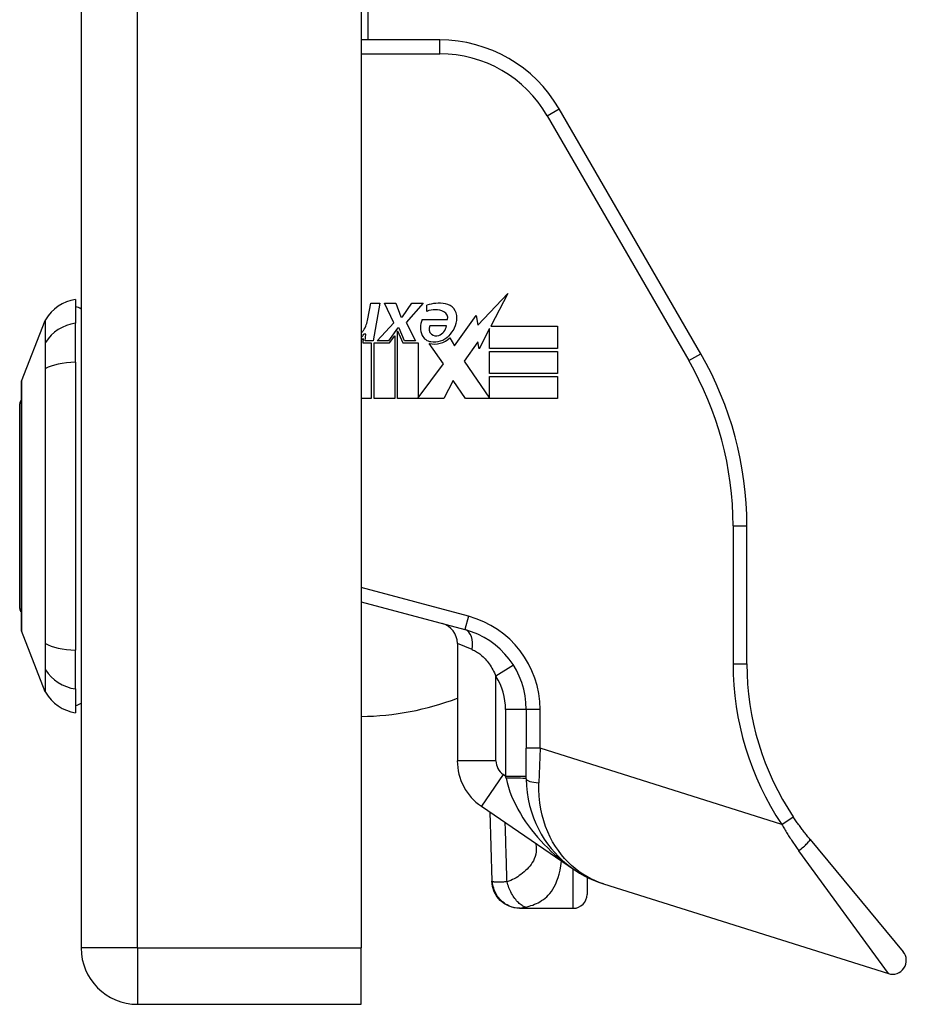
# Model space of a CAD drawing. Header units: inches. Extents: x 7 to 174, y 10 to 93.
# Tile 119 of 132: x 103.63 to 106.16, y 28.98 to 31.79. Entities that reach past the tile are written whole.
import ezdxf

# ---------------------------------------------------------------- set-up
doc = ezdxf.new("R2010")
doc.units = ezdxf.units.IN
doc.header["$MEASUREMENT"] = 0
doc.layers.add('Visible Edges(ANSI)', color=7, linetype='Continuous', lineweight=25)
doc.layers.add('Visible Tangent Edges(ANSI)', color=7, linetype='Continuous', lineweight=25)

msp = doc.modelspace()

# ---------------------------------------------------------------- linework, layer by layer
at = {"layer": 'Visible Edges(ANSI)'}
for p, q in [((103.8059, 70.6177), (103.8059, 29.1367)), ((104.6059, 70.6177), (104.6059, 29.1367)), ((104.6244, 48.8921), (104.6244, 31.7321)), ((104.8301, 31.7321), (104.6059, 31.7321)), ((105.5752, 30.8353), (105.1711, 31.5352)), ((103.7902, 30.9903), (103.7902, 30.9222)), ((104.9384, 30.9167), (105.0247, 31.0076)), ((105.0247, 31.0076), (104.9758, 30.9137)), ((104.625, 30.935), (104.6328, 30.9793)), ((104.6328, 30.9793), (104.6588, 30.9793)), ((104.6588, 30.9793), (104.6399, 30.8718)), ((104.6724, 30.9793), (104.7043, 30.9793)), ((104.699, 30.924), (104.6724, 30.9793)), ((104.7043, 30.9793), (104.7191, 30.9409)), ((104.7238, 30.9409), (104.7504, 30.9793)), ((104.7822, 30.9793), (104.7338, 30.9244)), ((104.7504, 30.9793), (104.7822, 30.9793)), ((104.7929, 30.9563), (104.7929, 30.974)), ((103.6357, 30.7566), (103.7033, 30.9306)), ((104.7191, 30.9409), (104.7238, 30.9409)), ((104.7799, 30.9326), (104.8519, 30.9326)), ((104.8726, 30.8579), (104.9344, 30.9446)), ((104.9344, 30.9446), (104.9384, 30.9167)), ((103.7902, 30.8115), (103.7902, 30.9222)), ((104.6511, 30.8718), (104.699, 30.924)), ((104.7096, 30.908), (104.6833, 30.8718)), ((104.7137, 30.908), (104.7096, 30.908)), ((104.7096, 30.901), (104.7244, 30.8662)), ((104.7096, 30.707), (104.7096, 30.901)), ((104.7291, 30.8718), (104.7137, 30.908)), ((104.7338, 30.9244), (104.761, 30.8718)), ((104.849, 30.9149), (104.8017, 30.9149)), ((104.9724, 30.9072), (104.9423, 30.8494)), ((104.9724, 30.8505), (104.9724, 30.9072)), ((104.9758, 30.9137), (105.1667, 30.9137)), ((105.1667, 30.9137), (105.1667, 30.8505)), ((104.6115, 30.8783), (104.6104, 30.8662)), ((104.6191, 30.8907), (104.6134, 30.8907)), ((104.6175, 30.8718), (104.6191, 30.8907)), ((104.6865, 30.8662), (104.7013, 30.8866)), ((104.7013, 30.8866), (104.7013, 30.707)), ((104.8589, 30.8807), (104.8726, 30.8579)), ((104.6104, 30.8662), (104.6346, 30.8662)), ((104.6399, 30.8718), (104.6175, 30.8718)), ((104.6346, 30.8662), (104.6346, 30.707)), ((104.6429, 30.8662), (104.6865, 30.8662)), ((104.6429, 30.707), (104.6429, 30.8662)), ((104.6833, 30.8718), (104.6511, 30.8718)), ((104.7244, 30.8662), (104.7687, 30.8662)), ((104.761, 30.8718), (104.7291, 30.8718)), ((104.7687, 30.8662), (104.7687, 30.7095)), ((104.8407, 30.806), (104.8, 30.8647)), ((104.9384, 30.8692), (104.8998, 30.8139)), ((104.9423, 30.8494), (104.9384, 30.8692)), ((105.1667, 30.8505), (104.9724, 30.8505)), ((104.9724, 30.8417), (105.1667, 30.8417)), ((104.9724, 30.7785), (104.9724, 30.8417)), ((105.1667, 30.8417), (105.1667, 30.7785)), ((103.7902, 30.8115), (103.7902, 29.988)), ((104.7687, 30.7095), (104.8407, 30.806)), ((104.8998, 30.8139), (104.9724, 30.7082)), ((105.1667, 30.7785), (104.9724, 30.7785)), ((104.9724, 30.7702), (105.1667, 30.7702)), ((104.9724, 30.7082), (104.9724, 30.7702)), ((105.1667, 30.7702), (105.1667, 30.707)), ((104.8686, 30.7584), (104.8413, 30.707)), ((104.9033, 30.707), (104.8686, 30.7584)), ((104.6346, 30.707), (104.6059, 30.707)), ((104.7013, 30.707), (104.6429, 30.707)), ((104.8413, 30.707), (104.7096, 30.707)), ((105.1667, 30.707), (104.9033, 30.707)), ((103.6304, 30.107), (103.6304, 30.6924)), ((105.707, 29.9488), (105.707, 30.3432)), ((104.6059, 30.126), (104.902, 30.0467)), ((103.7033, 29.8689), (103.6357, 30.0429)), ((104.8803, 30.0072), (104.8803, 29.6719)), ((103.7902, 29.8772), (103.7902, 29.988)), ((103.7902, 29.8772), (103.7902, 29.8092)), ((105.0771, 29.8185), (105.0771, 29.7074)), ((105.0771, 29.6205), (105.0771, 29.7074)), ((104.9489, 29.5419), (105.2144, 29.3604)), ((104.9728, 29.5255), (104.9788, 29.3273)), ((105.888, 29.4466), (106.1534, 29.1261)), ((105.2508, 29.339), (105.2508, 29.2895)), ((105.2974, 29.3201), (106.1112, 29.0635)), ((105.0582, 29.2501), (105.0594, 29.2501)), ((105.0594, 29.2501), (105.2114, 29.2501)), ((104.6059, 28.9757), (104.6059, 29.1367)), ((103.9669, 28.9757), (104.6059, 28.9757))]:
    msp.add_line(p, q, dxfattribs=at)
at = {"layer": 'Visible Edges(ANSI)', "flags": 128}
for points in [[(103.6353, 30.7548), (103.6353, 30.7544), (103.6353, 30.7531), (103.6353, 30.751), (103.6353, 30.748), (103.6353, 30.7442), (103.6353, 30.7396), (103.6353, 30.7341), (103.6352, 30.7278), (103.6352, 30.7207), (103.6352, 30.7129), (103.6352, 30.7042), (103.6352, 30.6949), (103.6351, 30.6849), (103.6351, 30.6742), (103.6351, 30.6629), (103.6351, 30.6509), (103.6351, 30.6383), (103.6351, 30.6252), (103.6351, 30.6114), (103.6352, 30.5972), (103.6352, 30.5825), (103.6352, 30.5674), (103.6352, 30.5518), (103.6352, 30.5358), (103.6353, 30.5194), (103.6353, 30.5028), (103.6353, 30.486), (103.6353, 30.4689), (103.6353, 30.4518), (103.6353, 30.4345), (103.6353, 30.4171), (103.6353, 30.3996), (103.6353, 30.3821), (103.6353, 30.3647), (103.6353, 30.3473), (103.6353, 30.3301), (103.6353, 30.3132), (103.6353, 30.2964), (103.6353, 30.2798), (103.6352, 30.2635), (103.6352, 30.2475), (103.6352, 30.2318), (103.6352, 30.2166), (103.6352, 30.2019), (103.6351, 30.1877), (103.6351, 30.174), (103.6351, 30.1609), (103.6351, 30.1483), (103.6351, 30.1363), (103.6351, 30.125), (103.6351, 30.1143), (103.6352, 30.1043), (103.6352, 30.095), (103.6352, 30.0864), (103.6352, 30.0786), (103.6352, 30.0715), (103.6353, 30.0653), (103.6353, 30.0599), (103.6353, 30.0552), (103.6353, 30.0514), (103.6353, 30.0484), (103.6353, 30.0463), (103.6353, 30.045), (103.6353, 30.0446)], [(105.0771, 29.6205), (105.0777, 29.6006), (105.0796, 29.5811), (105.0826, 29.5621), (105.0866, 29.5437), (105.0916, 29.526), (105.0975, 29.509), (105.1042, 29.4926), (105.1117, 29.4769), (105.1199, 29.4619), (105.1287, 29.4477), (105.1381, 29.4342), (105.148, 29.4213), (105.1585, 29.4092), (105.1694, 29.3978), (105.1807, 29.387), (105.1924, 29.3769), (105.2045, 29.3675), (105.2169, 29.3587), (105.2296, 29.3507), (105.2426, 29.3432), (105.256, 29.3365), (105.2695, 29.3303), (105.2833, 29.3249), (105.2974, 29.3201)], [(105.888, 29.4466), (105.8859, 29.4492), (105.8837, 29.4518), (105.8816, 29.4544), (105.8795, 29.4571), (105.8774, 29.4597), (105.8753, 29.4623), (105.8732, 29.465), (105.8712, 29.4677), (105.8691, 29.4703), (105.8671, 29.473), (105.865, 29.4757), (105.863, 29.4784), (105.861, 29.4811), (105.859, 29.4839), (105.857, 29.4866), (105.855, 29.4893), (105.8531, 29.4921), (105.8511, 29.4948), (105.8492, 29.4976), (105.8472, 29.5004), (105.8453, 29.5032), (105.8434, 29.506), (105.8415, 29.5087), (105.8396, 29.5116)], [(105.0582, 29.2501), (105.043, 29.2516), (105.0284, 29.2559), (105.0148, 29.263), (105.0029, 29.2726), (104.993, 29.2843), (104.9855, 29.2976), (104.9807, 29.3122), (104.9788, 29.3273)]]:
    msp.add_lwpolyline(points, dxfattribs=at)
at = {"layer": 'Visible Edges(ANSI)'}
for centre, radius, start, end in [((104.8301, 31.3384), 0.3937, 30, 90), ((103.8065, 30.8733), 0.1181, 97.9413, 150.2709), ((103.7823, 30.9312), 0.0394, 53.1301, 78.463), ((104.8285, 30.8599), 0.1195, 81.5605, 107.3343), ((104.8161, 30.9005), 0.0604, 64.6784, 112.5609), ((104.8403, 30.9397), 0.0388, 356.5646, 81.5605), ((103.7125, 30.927), 0.00984, 150.2709, 158.7495), ((104.5349, 30.9509), 0.0915, 327.5992, 350), ((104.8307, 30.9102), 0.0555, 156.1555, 203.8445), ((104.8338, 30.938), 0.0189, 343.5261, 64.6784), ((104.8009, 30.9421), 0.0784, 314.1684, 356.5646), ((104.5912, 30.9151), 0.0248, 306.3555, 327.5992), ((104.8182, 30.9059), 0.0188, 151.4547, 231.1652), ((104.8162, 30.9189), 0.0331, 289.3797, 352.9975), ((104.5736, 30.9161), 0.0472, 313.1438, 327.4114), ((104.5771, 30.9108), 0.0472, 307.5478, 316.5849), ((104.8073, 30.8998), 0.0299, 203.8445, 265.0802), ((104.8145, 30.928), 0.065, 257.079, 313.1785), ((104.8145, 30.928), 0.0588, 260.4085, 314.1684), ((104.82, 30.9081), 0.0216, 231.1652, 289.3797), ((104.7228, 30.3432), 0.9843, 0, 30), ((103.6402, 30.7548), 0.00492, 158.7495, 179.7912), ((103.6422, 30.6924), 0.0118, 126.6507, 180), ((103.6422, 30.107), 0.0118, 180, 233.3493), ((104.8212, 30.0072), 0.0591, 0, 75), ((103.6402, 30.0446), 0.00492, 180.2088, 201.2505), ((104.8409, 29.8185), 0.2362, 0, 75), ((106.4944, 29.9488), 0.7874, 180, 213.7355), ((103.7125, 29.8725), 0.00984, 201.2505, 209.7291), ((103.8065, 29.9262), 0.1181, 209.7291, 262.0587), ((103.7823, 29.8682), 0.0394, 281.537, 306.8699), ((104.5963, 30.5985), 0.8, 270.6911, 290.7919), ((105.0377, 29.6719), 0.1575, 180, 235.65), ((105.2114, 29.2895), 0.0394, 270, 0), ((103.9669, 29.1367), 0.161, 180, 270), ((106.1231, 29.101), 0.0394, 252.5, 39.63)]:
    msp.add_arc(centre, radius, start, end, dxfattribs=at)
at = {"layer": 'Visible Tangent Edges(ANSI)'}
for p, q in [((103.9669, 29.1367), (103.9669, 70.6177)), ((104.8301, 31.6927), (104.8301, 31.7321)), ((104.6059, 31.6927), (104.8301, 31.6927)), ((105.137, 31.5155), (105.1711, 31.5352)), ((105.137, 31.5155), (105.5411, 30.8156)), ((103.7032, 30.8654), (103.7032, 30.8652)), ((105.5411, 30.8156), (105.5752, 30.8353)), ((103.7032, 30.7921), (103.7032, 30.7917)), ((105.6677, 30.3432), (105.6677, 29.9488)), ((105.6677, 30.3432), (105.707, 30.3432)), ((104.9122, 30.0847), (104.6059, 30.1668)), ((104.9122, 30.0847), (104.902, 30.0467)), ((103.7033, 29.8689), (103.6357, 30.0429)), ((103.7032, 30.0078), (103.7032, 30.0073)), ((104.9229, 29.9896), (104.8803, 30.0072)), ((105.0404, 29.945), (104.9905, 29.9134)), ((105.6677, 29.9488), (105.707, 29.9488)), ((103.7032, 29.9342), (103.7032, 29.9341)), ((104.9905, 29.6719), (104.9905, 29.9134)), ((105.0771, 29.8185), (105.0181, 29.8185)), ((105.0181, 29.8185), (105.0181, 29.6281)), ((105.1165, 29.8185), (105.0771, 29.8185)), ((105.1165, 29.7074), (105.1165, 29.8185)), ((105.1165, 29.7074), (105.0771, 29.7074)), ((105.1165, 29.7074), (105.1129, 29.6092)), ((105.8069, 29.4897), (105.1165, 29.7074)), ((104.9905, 29.6719), (104.8803, 29.6719)), ((105.0111, 29.6329), (104.9489, 29.5419)), ((105.0181, 29.6281), (105.0111, 29.6329)), ((105.0181, 29.6281), (105.0771, 29.6281)), ((105.0193, 29.6223), (105.0181, 29.6281)), ((105.8069, 29.4897), (105.8396, 29.5116)), ((106.1112, 29.0635), (105.8555, 29.4147)), ((105.2114, 29.2501), (105.2114, 29.3624)), ((103.9669, 29.1367), (103.8059, 29.1367)), ((103.9669, 29.1367), (103.9669, 28.9757)), ((103.9669, 29.1367), (104.6059, 29.1367))]:
    msp.add_line(p, q, dxfattribs=at)
at = {"layer": 'Visible Tangent Edges(ANSI)', "flags": 128}
for points in [[(103.7033, 30.9306), (103.7033, 30.9304), (103.7033, 30.9301), (103.7033, 30.9295), (103.7033, 30.9287), (103.7033, 30.9277), (103.7033, 30.9265), (103.7033, 30.925), (103.7033, 30.9233), (103.7033, 30.9213), (103.7033, 30.9192), (103.7033, 30.9168), (103.7033, 30.9141), (103.7033, 30.9113), (103.7033, 30.9082), (103.7033, 30.9049), (103.7033, 30.9014), (103.7033, 30.8976), (103.7033, 30.8937), (103.7033, 30.8895), (103.7033, 30.8851), (103.7032, 30.8805), (103.7032, 30.8757), (103.7032, 30.8707), (103.7032, 30.8654)], [(103.7042, 30.8673), (103.7041, 30.8725), (103.7041, 30.8775), (103.7041, 30.8823), (103.7041, 30.8869), (103.7041, 30.8913), (103.7041, 30.8954), (103.7041, 30.8993), (103.7041, 30.903), (103.704, 30.9065), (103.704, 30.9098), (103.704, 30.9128), (103.704, 30.9156), (103.704, 30.9182), (103.704, 30.9206), (103.704, 30.9228), (103.704, 30.9247), (103.704, 30.9264), (103.704, 30.9278), (103.7039, 30.9291), (103.7039, 30.9301), (103.7039, 30.9309), (103.7039, 30.9314), (103.7039, 30.9318), (103.7039, 30.9319)], [(103.7032, 30.8652), (103.7032, 30.8637), (103.7032, 30.862), (103.7032, 30.8601), (103.7032, 30.8581), (103.7032, 30.856), (103.7032, 30.8537), (103.7032, 30.8513), (103.7032, 30.8487), (103.7032, 30.846), (103.7032, 30.8432), (103.7032, 30.8402), (103.7032, 30.8371), (103.7032, 30.8339), (103.7032, 30.8306), (103.7032, 30.8271), (103.7032, 30.8236), (103.7032, 30.82), (103.7032, 30.8162), (103.7032, 30.8124), (103.7032, 30.8085), (103.7032, 30.8045), (103.7032, 30.8005), (103.7032, 30.7963), (103.7032, 30.7921)], [(103.7042, 30.7928), (103.7042, 30.7971), (103.7042, 30.8013), (103.7042, 30.8055), (103.7042, 30.8096), (103.7042, 30.8136), (103.7042, 30.8175), (103.7042, 30.8213), (103.7042, 30.825), (103.7042, 30.8286), (103.7042, 30.8322), (103.7042, 30.8356), (103.7042, 30.8388), (103.7042, 30.842), (103.7042, 30.845), (103.7042, 30.8479), (103.7042, 30.8507), (103.7042, 30.8533), (103.7042, 30.8557), (103.7042, 30.8581), (103.7042, 30.8602), (103.7042, 30.8622), (103.7042, 30.8641), (103.7042, 30.8658), (103.7042, 30.8673)], [(103.7032, 30.7917), (103.7032, 30.7602), (103.7033, 30.7284), (103.7033, 30.6963), (103.7033, 30.664), (103.7033, 30.6315), (103.7033, 30.5989), (103.7033, 30.5661), (103.7033, 30.5331), (103.7033, 30.5), (103.7033, 30.4669), (103.7033, 30.4337), (103.7033, 30.4005), (103.7033, 30.3672), (103.7033, 30.334), (103.7033, 30.3007), (103.7033, 30.2675), (103.7033, 30.2344), (103.7033, 30.2014), (103.7033, 30.1685), (103.7033, 30.1358), (103.7033, 30.1034), (103.7033, 30.0712), (103.7032, 30.0393), (103.7032, 30.0078)], [(103.7042, 30.0066), (103.7041, 30.0383), (103.7041, 30.0703), (103.7041, 30.1026), (103.7041, 30.1352), (103.704, 30.168), (103.704, 30.2009), (103.704, 30.234), (103.704, 30.2672), (103.704, 30.3005), (103.7039, 30.3338), (103.7039, 30.3672), (103.7039, 30.4005), (103.7039, 30.4337), (103.7039, 30.467), (103.704, 30.5002), (103.704, 30.5334), (103.704, 30.5664), (103.704, 30.5994), (103.704, 30.6321), (103.7041, 30.6647), (103.7041, 30.6971), (103.7041, 30.7293), (103.7041, 30.7612), (103.7042, 30.7928)], [(103.6353, 30.6743), (103.6353, 30.6808), (103.6353, 30.687), (103.6354, 30.6929), (103.6354, 30.6987), (103.6354, 30.7042), (103.6354, 30.7094), (103.6354, 30.7144), (103.6355, 30.7191), (103.6355, 30.7236), (103.6355, 30.7278), (103.6355, 30.7317), (103.6355, 30.7354), (103.6355, 30.7387), (103.6356, 30.7418), (103.6356, 30.7446), (103.6356, 30.7471), (103.6356, 30.7493), (103.6356, 30.7513), (103.6356, 30.7529), (103.6356, 30.7542), (103.6356, 30.7553), (103.6357, 30.756), (103.6357, 30.7565), (103.6357, 30.7566)], [(103.6353, 30.6273), (103.6353, 30.6294), (103.6353, 30.6315), (103.6353, 30.6336), (103.6353, 30.6357), (103.6353, 30.6378), (103.6353, 30.6399), (103.6353, 30.6419), (103.6353, 30.6439), (103.6353, 30.6459), (103.6353, 30.6479), (103.6353, 30.6499), (103.6353, 30.6519), (103.6353, 30.6539), (103.6353, 30.6558), (103.6353, 30.6577), (103.6353, 30.6596), (103.6353, 30.6615), (103.6353, 30.6634), (103.6353, 30.6653), (103.6353, 30.6671), (103.6353, 30.6689), (103.6353, 30.6708), (103.6353, 30.6726), (103.6353, 30.6743)], [(103.6353, 30.1722), (103.6353, 30.1883), (103.6354, 30.2052), (103.6354, 30.2228), (103.6355, 30.2409), (103.6355, 30.2596), (103.6355, 30.2788), (103.6356, 30.2983), (103.6356, 30.3181), (103.6356, 30.3382), (103.6356, 30.3586), (103.6357, 30.3792), (103.6357, 30.3998), (103.6357, 30.4204), (103.6356, 30.441), (103.6356, 30.4614), (103.6356, 30.4815), (103.6356, 30.5014), (103.6355, 30.521), (103.6355, 30.5401), (103.6355, 30.5588), (103.6354, 30.5769), (103.6354, 30.5944), (103.6353, 30.6112), (103.6353, 30.6273)], [(103.6353, 30.1251), (103.6353, 30.1269), (103.6353, 30.1287), (103.6353, 30.1305), (103.6353, 30.1324), (103.6353, 30.1342), (103.6353, 30.1361), (103.6353, 30.1379), (103.6353, 30.1398), (103.6353, 30.1417), (103.6353, 30.1437), (103.6353, 30.1456), (103.6353, 30.1476), (103.6353, 30.1495), (103.6353, 30.1515), (103.6353, 30.1535), (103.6353, 30.1555), (103.6353, 30.1576), (103.6353, 30.1596), (103.6353, 30.1617), (103.6353, 30.1637), (103.6353, 30.1658), (103.6353, 30.1679), (103.6353, 30.17), (103.6353, 30.1722)], [(103.6357, 30.0429), (103.6357, 30.043), (103.6357, 30.0435), (103.6356, 30.0442), (103.6356, 30.0453), (103.6356, 30.0466), (103.6356, 30.0482), (103.6356, 30.0502), (103.6356, 30.0524), (103.6356, 30.0549), (103.6356, 30.0577), (103.6355, 30.0607), (103.6355, 30.0641), (103.6355, 30.0677), (103.6355, 30.0716), (103.6355, 30.0758), (103.6355, 30.0803), (103.6354, 30.085), (103.6354, 30.09), (103.6354, 30.0952), (103.6354, 30.1007), (103.6354, 30.1065), (103.6353, 30.1125), (103.6353, 30.1187), (103.6353, 30.1251)], [(103.7032, 30.0073), (103.7032, 30.0031), (103.7032, 29.999), (103.7032, 29.9949), (103.7032, 29.991), (103.7032, 29.9871), (103.7032, 29.9832), (103.7032, 29.9795), (103.7032, 29.9759), (103.7032, 29.9723), (103.7032, 29.9689), (103.7032, 29.9656), (103.7032, 29.9624), (103.7032, 29.9593), (103.7032, 29.9563), (103.7032, 29.9535), (103.7032, 29.9508), (103.7032, 29.9482), (103.7032, 29.9458), (103.7032, 29.9435), (103.7032, 29.9413), (103.7032, 29.9393), (103.7032, 29.9375), (103.7032, 29.9358), (103.7032, 29.9342)], [(103.7042, 29.9322), (103.7042, 29.9337), (103.7042, 29.9354), (103.7042, 29.9372), (103.7042, 29.9392), (103.7042, 29.9414), (103.7042, 29.9437), (103.7042, 29.9462), (103.7042, 29.9488), (103.7042, 29.9516), (103.7042, 29.9545), (103.7042, 29.9575), (103.7042, 29.9606), (103.7042, 29.9639), (103.7042, 29.9673), (103.7042, 29.9708), (103.7042, 29.9744), (103.7042, 29.9782), (103.7042, 29.982), (103.7042, 29.9859), (103.7042, 29.9899), (103.7042, 29.994), (103.7042, 29.9981), (103.7042, 30.0024), (103.7042, 30.0066)], [(104.9229, 29.9896), (104.9259, 29.9884), (104.9289, 29.9869), (104.9319, 29.9853), (104.935, 29.9835), (104.9381, 29.9815), (104.9412, 29.9794), (104.9443, 29.9771), (104.9474, 29.9746), (104.9505, 29.972), (104.9536, 29.9692), (104.9567, 29.9662), (104.9597, 29.9631), (104.9627, 29.9598), (104.9656, 29.9563), (104.9685, 29.9526), (104.9712, 29.9488), (104.974, 29.9448), (104.9766, 29.9407), (104.9791, 29.9365), (104.9816, 29.9321), (104.984, 29.9276), (104.9862, 29.923), (104.9884, 29.9183), (104.9905, 29.9134)], [(103.7032, 29.9341), (103.7032, 29.9288), (103.7032, 29.9238), (103.7032, 29.9189), (103.7033, 29.9143), (103.7033, 29.9099), (103.7033, 29.9058), (103.7033, 29.9018), (103.7033, 29.8981), (103.7033, 29.8946), (103.7033, 29.8913), (103.7033, 29.8882), (103.7033, 29.8854), (103.7033, 29.8827), (103.7033, 29.8803), (103.7033, 29.8782), (103.7033, 29.8762), (103.7033, 29.8745), (103.7033, 29.873), (103.7033, 29.8718), (103.7033, 29.8707), (103.7033, 29.8699), (103.7033, 29.8694), (103.7033, 29.869), (103.7033, 29.8689)], [(103.7039, 29.8676), (103.7039, 29.8677), (103.7039, 29.868), (103.7039, 29.8686), (103.7039, 29.8694), (103.7039, 29.8704), (103.704, 29.8716), (103.704, 29.8731), (103.704, 29.8748), (103.704, 29.8767), (103.704, 29.8789), (103.704, 29.8812), (103.704, 29.8838), (103.704, 29.8867), (103.704, 29.8897), (103.704, 29.893), (103.7041, 29.8964), (103.7041, 29.9001), (103.7041, 29.9041), (103.7041, 29.9082), (103.7041, 29.9126), (103.7041, 29.9171), (103.7041, 29.9219), (103.7041, 29.9269), (103.7042, 29.9322)], [(105.0193, 29.6223), (105.0224, 29.6094), (105.0261, 29.5964), (105.0305, 29.5835), (105.0354, 29.5706), (105.0409, 29.558), (105.0469, 29.5454), (105.0533, 29.5331), (105.0602, 29.5209), (105.0676, 29.509), (105.0753, 29.4973), (105.0834, 29.4859), (105.0918, 29.4747), (105.1006, 29.4637), (105.1096, 29.453), (105.119, 29.4426), (105.1286, 29.4324), (105.1385, 29.4225), (105.1487, 29.4128), (105.1591, 29.4034), (105.1697, 29.3943), (105.1806, 29.3854), (105.1916, 29.3768), (105.2029, 29.3685), (105.2144, 29.3604)], [(105.2974, 29.3201), (105.2851, 29.3243), (105.2731, 29.3292), (105.2612, 29.3348), (105.2497, 29.341), (105.2384, 29.3479), (105.2274, 29.3554), (105.2167, 29.3636), (105.2064, 29.3725), (105.1964, 29.382), (105.1867, 29.3923), (105.1775, 29.4032), (105.1687, 29.4149), (105.1603, 29.4272), (105.1525, 29.4402), (105.1452, 29.4539), (105.1385, 29.4685), (105.1324, 29.4837), (105.127, 29.4997), (105.1224, 29.5163), (105.1186, 29.5336), (105.1157, 29.5516), (105.1137, 29.5703), (105.1128, 29.5895), (105.1129, 29.6092)], [(105.0221, 29.3257), (105.0219, 29.3328), (105.0217, 29.3398), (105.0215, 29.3469), (105.0213, 29.354), (105.0211, 29.361), (105.0208, 29.3681), (105.0206, 29.3752), (105.0204, 29.3823), (105.0202, 29.3893), (105.02, 29.3964), (105.0198, 29.4035), (105.0196, 29.4105), (105.0194, 29.4176), (105.0191, 29.4247), (105.0189, 29.4317), (105.0187, 29.4388), (105.0185, 29.4459), (105.0183, 29.453), (105.018, 29.46), (105.0178, 29.4671), (105.0176, 29.4742), (105.0174, 29.4812), (105.0171, 29.4883), (105.0169, 29.4954)], [(105.8069, 29.4897), (105.8088, 29.4864), (105.8107, 29.4832), (105.8126, 29.48), (105.8145, 29.4768), (105.8164, 29.4735), (105.8184, 29.4704), (105.8203, 29.4672), (105.8223, 29.464), (105.8243, 29.4608), (105.8263, 29.4577), (105.8283, 29.4545), (105.8303, 29.4514), (105.8324, 29.4483), (105.8344, 29.4452), (105.8365, 29.4421), (105.8385, 29.439), (105.8406, 29.4359), (105.8427, 29.4328), (105.8448, 29.4298), (105.8469, 29.4268), (105.8491, 29.4237), (105.8512, 29.4207), (105.8534, 29.4177), (105.8555, 29.4147)], [(105.1044, 29.4331), (105.1055, 29.4258), (105.1058, 29.4186), (105.1053, 29.4116), (105.1041, 29.4047), (105.1023, 29.3982), (105.1, 29.392), (105.0973, 29.3862), (105.0942, 29.3808), (105.0908, 29.3757), (105.0872, 29.3709), (105.0833, 29.3663), (105.0793, 29.362), (105.0752, 29.358), (105.0709, 29.3541), (105.0665, 29.3504), (105.062, 29.3469), (105.0573, 29.3436), (105.0526, 29.3405), (105.0478, 29.3375), (105.0428, 29.3348), (105.0378, 29.3322), (105.0327, 29.3298), (105.0274, 29.3276), (105.0221, 29.3257)], [(105.1039, 29.436), (105.1039, 29.4358), (105.1039, 29.4357), (105.1039, 29.4356), (105.104, 29.4355), (105.104, 29.4354), (105.104, 29.4352), (105.104, 29.4351), (105.1041, 29.435), (105.1041, 29.4349), (105.1041, 29.4347), (105.1041, 29.4346), (105.1042, 29.4345), (105.1042, 29.4344), (105.1042, 29.4343), (105.1042, 29.4341), (105.1042, 29.434), (105.1043, 29.4339), (105.1043, 29.4338), (105.1043, 29.4337), (105.1043, 29.4335), (105.1044, 29.4334), (105.1044, 29.4333), (105.1044, 29.4332), (105.1044, 29.4331)], [(105.1073, 29.4336), (105.1072, 29.4336), (105.107, 29.4336), (105.1069, 29.4336), (105.1068, 29.4335), (105.1067, 29.4335), (105.1066, 29.4335), (105.1064, 29.4335), (105.1063, 29.4334), (105.1062, 29.4334), (105.1061, 29.4334), (105.106, 29.4334), (105.1058, 29.4333), (105.1057, 29.4333), (105.1056, 29.4333), (105.1055, 29.4333), (105.1054, 29.4332), (105.1053, 29.4332), (105.1051, 29.4332), (105.105, 29.4332), (105.1049, 29.4332), (105.1048, 29.4331), (105.1047, 29.4331), (105.1046, 29.4331), (105.1044, 29.4331)], [(105.0748, 29.2535), (105.08, 29.2547), (105.0853, 29.2561), (105.0905, 29.2577), (105.0957, 29.2595), (105.1008, 29.2615), (105.1059, 29.2637), (105.111, 29.2662), (105.116, 29.2689), (105.121, 29.272), (105.1259, 29.2753), (105.1307, 29.2791), (105.1354, 29.2832), (105.14, 29.2878), (105.1445, 29.2929), (105.1489, 29.2986), (105.1531, 29.3049), (105.1572, 29.3119), (105.1611, 29.3196), (105.1647, 29.3282), (105.1681, 29.3377), (105.1712, 29.3481), (105.1739, 29.3595), (105.1761, 29.3719), (105.1779, 29.3853)], [(104.9807, 29.3261), (104.9805, 29.3261), (104.9804, 29.3262), (104.9802, 29.3262), (104.9801, 29.3263), (104.98, 29.3263), (104.9798, 29.3264), (104.9797, 29.3264), (104.9796, 29.3265), (104.9795, 29.3265), (104.9794, 29.3266), (104.9794, 29.3266), (104.9793, 29.3267), (104.9792, 29.3267), (104.9791, 29.3268), (104.9791, 29.3268), (104.979, 29.3269), (104.979, 29.3269), (104.9789, 29.327), (104.9789, 29.327), (104.9789, 29.3271), (104.9789, 29.3272), (104.9788, 29.3272), (104.9788, 29.3273), (104.9788, 29.3273)], [(105.0594, 29.2501), (105.0549, 29.2503), (105.0503, 29.2507), (105.0456, 29.2514), (105.0409, 29.2524), (105.0362, 29.2538), (105.0315, 29.2554), (105.0269, 29.2574), (105.0223, 29.2598), (105.0179, 29.2624), (105.0136, 29.2654), (105.0095, 29.2686), (105.0055, 29.2722), (105.0019, 29.276), (104.9984, 29.28), (104.9953, 29.2842), (104.9924, 29.2886), (104.9899, 29.2932), (104.9876, 29.2978), (104.9857, 29.3025), (104.9841, 29.3073), (104.9828, 29.312), (104.9818, 29.3168), (104.9811, 29.3215), (104.9807, 29.3261)], [(105.0221, 29.3257), (105.0195, 29.3256), (105.017, 29.3255), (105.0146, 29.3254), (105.0122, 29.3253), (105.01, 29.3252), (105.0078, 29.3251), (105.0057, 29.325), (105.0037, 29.325), (105.0018, 29.3249), (104.9999, 29.3249), (104.998, 29.3249), (104.9961, 29.3249), (104.9942, 29.3249), (104.9924, 29.3249), (104.9908, 29.3249), (104.9892, 29.325), (104.9878, 29.3251), (104.9864, 29.3252), (104.9852, 29.3253), (104.9841, 29.3254), (104.983, 29.3255), (104.9821, 29.3257), (104.9813, 29.3259), (104.9807, 29.3261)], [(105.0748, 29.2535), (105.0724, 29.2543), (105.07, 29.2553), (105.0675, 29.2565), (105.065, 29.258), (105.0624, 29.2597), (105.0598, 29.2616), (105.0572, 29.2638), (105.0546, 29.2663), (105.052, 29.2689), (105.0495, 29.2718), (105.0469, 29.2749), (105.0444, 29.2781), (105.042, 29.2816), (105.0397, 29.2852), (105.0374, 29.289), (105.0352, 29.2928), (105.0332, 29.2968), (105.0312, 29.3009), (105.0294, 29.305), (105.0277, 29.3091), (105.0261, 29.3133), (105.0246, 29.3175), (105.0233, 29.3216), (105.0221, 29.3257)], [(105.0594, 29.2501), (105.0597, 29.2501), (105.06, 29.2502), (105.0604, 29.2502), (105.0609, 29.2503), (105.0613, 29.2504), (105.0618, 29.2505), (105.0624, 29.2506), (105.0629, 29.2507), (105.0635, 29.2508), (105.0642, 29.251), (105.0648, 29.2512), (105.0656, 29.2513), (105.0663, 29.2515), (105.0669, 29.2517), (105.0676, 29.2519), (105.0684, 29.252), (105.0691, 29.2522), (105.0698, 29.2524), (105.0706, 29.2526), (105.0714, 29.2528), (105.0722, 29.253), (105.073, 29.2532), (105.0739, 29.2533), (105.0748, 29.2535)]]:
    msp.add_lwpolyline(points, dxfattribs=at)
at = {"layer": 'Visible Tangent Edges(ANSI)'}
for centre, radius, start, end in [((104.8301, 31.3384), 0.3543, 30, 90), ((104.7228, 30.3432), 0.9449, 0, 30), ((104.8409, 29.8185), 0.2756, 0, 75), ((103.6402, 30.0446), 0.00492, 180.2088, 201.2505), ((106.4944, 29.9488), 0.8268, 180, 213.7355), ((104.8409, 29.8185), 0.1772, 0, 32.3875), ((105.0377, 29.6719), 0.0472, 180, 235.65)]:
    msp.add_arc(centre, radius, start, end, dxfattribs=at)
for centre, major_axis, ratio, start_param, end_param in [((103.8065, 30.8115), (0.1181, 0), 0.946806, 1.709398, 2.618755), ((103.7127, 30.8626), (-0.00984, -0.00009), 0.948405, 5.751701, 5.992347), ((103.7127, 30.7912), (-0.00984, 0.00003), 0.317047, 5.761322, 6.001968), ((103.8065, 30.7738), (-0.1181, 0), 0.321806, 4.850991, 5.760348), ((103.6422, 30.6924), (-0.0118, 0), 0.97182, 5.352125, 6.283185), ((103.6422, 30.107), (-0.0118, 0), 0.97182, 0, 0.931061), ((104.8867, 29.9896), (0.0153, 0.057), 0.599572, 4.871683, 6.283185), ((103.7127, 30.0082), (-0.00984, -0.00003), 0.317047, 0.281217, 0.521863), ((103.8065, 30.0256), (-0.1181, 0), 0.321806, 0.522838, 1.432195), ((103.7127, 29.9368), (-0.00984, 0.00009), 0.948405, 0.290838, 0.531485), ((103.8065, 29.988), (-0.1181, 0), 0.946806, 0.522838, 1.432195), ((105.0181, 29.6205), (0.0591, 0), 0.030793, 0, 1.549755), ((105.1165, 29.6205), (-0.0394, 0), 0.287968, 0, 1.480249), ((105.8577, 29.4215), (0.0303, 0.0251), 0.099128, 4.560171, 6.283185)]:
    msp.add_ellipse(centre, major_axis=major_axis, ratio=ratio, start_param=start_param, end_param=end_param, dxfattribs=at)

doc.saveas('drawing.dxf')
